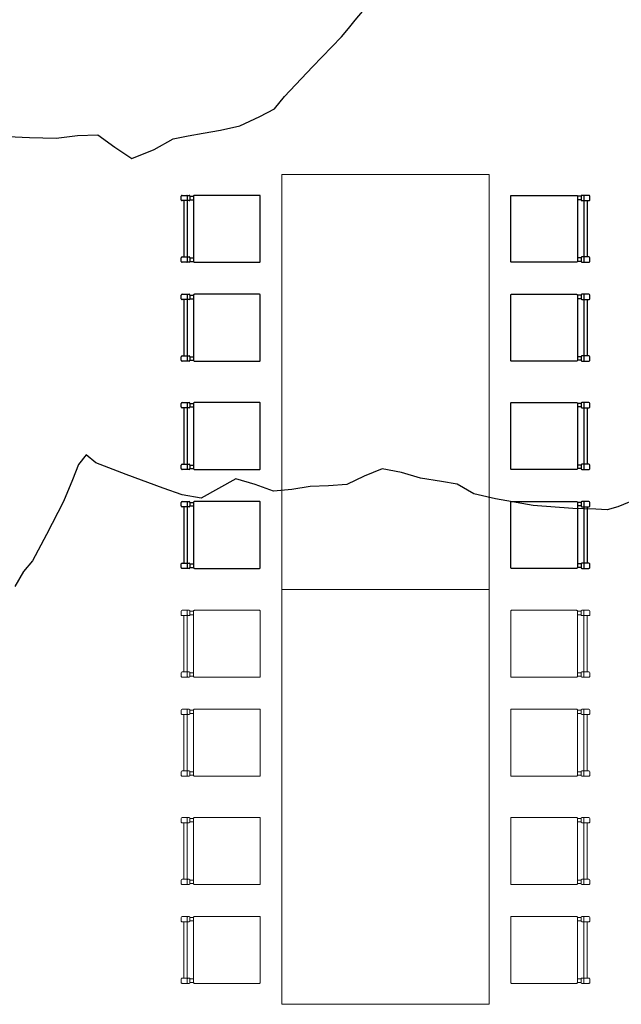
# Model space of a CAD drawing. Header units: millimetres. Extents: x -8931983 to 9630244, y 4 to 18563053.
# Tile 207 of 256: x 349142 to 349145, y 9281976 to 9281981. Entities that reach past the tile are written whole.
import ezdxf

# ---------------------------------------------------------------- set-up
doc = ezdxf.new("R2010")
doc.units = ezdxf.units.MM
doc.layers.add('C-TOPO', color=7, linetype='Continuous')
doc.layers.add('P_MOBILIARIO', color=251, linetype='Continuous', lineweight=5, true_color=0x6b6b6b)
doc.layers.add('vereda', color=254, linetype='Continuous', lineweight=5)

# ---------------------------------------------------------------- blocks, each defined once
blk = doc.blocks.new('topooooo')
at = {"layer": 'C-TOPO', "color": 252, "linetype": 'Continuous', "lineweight": 25, "true_color": 0x939598, "elevation": 2.118, "flags": 128}
for points in [[(-121.3563, -163.814), (-121.2736, -163.7499), (-121.171, -163.671), (-121.1015, -163.5958), (-121.028, -163.531), (-120.9255, -163.5242), (-120.8287, -163.5133), (-120.7729, -163.4127), (-120.7343, -163.314), (-120.6889, -163.2566), (-120.6414, -163.2006), (-120.5864, -163.1359), (-120.528, -163.0604), (-120.4816, -162.9648), (-120.451, -162.891), (-120.4521, -162.814), (-120.4382, -162.6184), (-120.424, -162.418), (-120.4232, -162.366), (-120.4227, -162.314), (-120.422, -162.1189)], [(-117.9018, -163.2166), (-117.9537, -163.314), (-117.9838, -163.3582), (-118.028, -163.3902), (-118.1153, -163.4584), (-118.2717, -163.5703), (-118.4316, -163.661), (-118.528, -163.709), (-118.6193, -163.7227), (-118.6866, -163.7621), (-118.7745, -163.814), (-118.8623, -163.8516), (-118.945, -163.897), (-118.9889, -163.9798), (-119.028, -164.064), (-119.0912, -164.1253), (-119.158, -164.184), (-119.217, -164.2513), (-119.2793, -164.314), (-119.3692, -164.346), (-119.4576, -164.3844), (-119.4933, -164.4734), (-119.528, -164.5627), (-119.6086, -164.608), (-119.6996, -164.6424), (-119.8787, -164.7051), (-120.028, -164.7549), (-120.0871, -164.7549), (-120.0871, -164.814), (-120.0621, -164.8898), (-120.028, -164.9983), (-119.99, -165.172), (-119.9612, -165.314), (-119.9612, -165.3808), (-119.9486, -165.4628)]]:
    blk.add_lwpolyline(points, dxfattribs=at)
blk = doc.blocks.new('feffef')
at = {"color": 251, "true_color": 0x636466}
for p, q in [((1.0435, 10.595), (1.0435, 10.612)), ((1.0478, 10.6162), (1.0817, 10.6162)), ((1.0767, 10.5908), (1.0478, 10.5908)), ((1.0563, 10.5908), (1.0563, 10.3194)), ((1.0732, 10.6132), (1.0732, 10.5937)), ((1.0732, 10.5908), (1.0732, 10.3194)), ((1.0817, 10.5908), (1.077, 10.5908)), ((1.086, 10.612), (1.1029, 10.612)), ((1.086, 10.612), (1.086, 10.595)), ((1.086, 10.595), (1.1029, 10.595)), ((2.9715, 10.612), (2.9545, 10.612)), ((2.9715, 10.595), (2.9545, 10.595)), ((2.9715, 10.612), (2.9715, 10.595)), ((3.0097, 10.6162), (2.9757, 10.6162)), ((2.9757, 10.5908), (2.9804, 10.5908)), ((2.9807, 10.5908), (3.0097, 10.5908)), ((2.9842, 10.6132), (2.9842, 10.5937)), ((2.9842, 10.5908), (2.9842, 10.3194)), ((3.0012, 10.5908), (3.0012, 10.3194)), ((3.0139, 10.595), (3.0139, 10.612)), ((1.0435, 10.2981), (1.0435, 10.3151)), ((1.0478, 10.3194), (1.0817, 10.3194)), ((1.0732, 10.3164), (1.0732, 10.2969)), ((1.086, 10.3151), (1.1029, 10.3151)), ((1.086, 10.3151), (1.086, 10.2981)), ((1.086, 10.2981), (1.1029, 10.2981)), ((2.9715, 10.3151), (2.9545, 10.3151)), ((2.9715, 10.2981), (2.9545, 10.2981)), ((2.9715, 10.3151), (2.9715, 10.2981)), ((3.0097, 10.3194), (2.9757, 10.3194)), ((2.9842, 10.3164), (2.9842, 10.2969)), ((3.0139, 10.2981), (3.0139, 10.3151)), ((1.0817, 10.2939), (1.0478, 10.2939)), ((2.9757, 10.2939), (3.0097, 10.2939)), ((1.0435, 10.1182), (1.0435, 10.1351)), ((1.0478, 10.1394), (1.0817, 10.1394)), ((1.0767, 10.1139), (1.0478, 10.1139)), ((1.0563, 10.1139), (1.0563, 9.8425)), ((1.0732, 10.1364), (1.0732, 10.1169)), ((1.0732, 10.1139), (1.0732, 9.8425)), ((1.0817, 10.1139), (1.077, 10.1139)), ((1.086, 10.1351), (1.1029, 10.1351)), ((1.086, 10.1351), (1.086, 10.1182)), ((1.086, 10.1182), (1.1029, 10.1182)), ((2.9715, 10.1351), (2.9545, 10.1351)), ((2.9715, 10.1182), (2.9545, 10.1182)), ((2.9715, 10.1351), (2.9715, 10.1182)), ((3.0097, 10.1394), (2.9757, 10.1394)), ((2.9757, 10.1139), (2.9804, 10.1139)), ((2.9807, 10.1139), (3.0097, 10.1139)), ((2.9842, 10.1364), (2.9842, 10.1169)), ((2.9842, 10.1139), (2.9842, 9.8425)), ((3.0012, 10.1139), (3.0012, 9.8425)), ((3.0139, 10.1182), (3.0139, 10.1351)), ((1.0435, 9.8213), (1.0435, 9.8383)), ((1.0478, 9.8425), (1.0817, 9.8425)), ((1.0732, 9.8395), (1.0732, 9.82)), ((1.086, 9.8383), (1.1029, 9.8383)), ((1.086, 9.8383), (1.086, 9.8213)), ((2.9715, 9.8383), (2.9545, 9.8383)), ((2.9715, 9.8383), (2.9715, 9.8213)), ((3.0097, 9.8425), (2.9757, 9.8425)), ((2.9842, 9.8395), (2.9842, 9.82)), ((3.0139, 9.8213), (3.0139, 9.8383)), ((1.0817, 9.8171), (1.0478, 9.8171)), ((1.086, 9.8213), (1.1029, 9.8213)), ((2.9715, 9.8213), (2.9545, 9.8213)), ((2.9757, 9.8171), (3.0097, 9.8171)), ((1.0435, 9.5963), (1.0435, 9.6132)), ((1.0478, 9.6175), (1.0817, 9.6175)), ((1.0767, 9.592), (1.0478, 9.592)), ((1.0563, 9.592), (1.0563, 9.3206)), ((1.0732, 9.6145), (1.0732, 9.595)), ((1.0732, 9.592), (1.0732, 9.3206)), ((1.0817, 9.592), (1.077, 9.592)), ((1.086, 9.6132), (1.1029, 9.6132)), ((1.086, 9.6132), (1.086, 9.5963)), ((1.086, 9.5963), (1.1029, 9.5963)), ((2.9715, 9.6132), (2.9545, 9.6132)), ((2.9715, 9.5963), (2.9545, 9.5963)), ((2.9715, 9.6132), (2.9715, 9.5963)), ((3.0097, 9.6175), (2.9757, 9.6175)), ((2.9757, 9.592), (2.9804, 9.592)), ((2.9807, 9.592), (3.0097, 9.592)), ((2.9842, 9.6145), (2.9842, 9.595)), ((2.9842, 9.592), (2.9842, 9.3206)), ((3.0012, 9.592), (3.0012, 9.3206)), ((3.0139, 9.5963), (3.0139, 9.6132)), ((1.0435, 9.2994), (1.0435, 9.3164)), ((1.0478, 9.3206), (1.0817, 9.3206)), ((1.0732, 9.3177), (1.0732, 9.2982)), ((1.086, 9.3164), (1.1029, 9.3164)), ((1.086, 9.3164), (1.086, 9.2994)), ((2.9715, 9.3164), (2.9545, 9.3164)), ((2.9715, 9.3164), (2.9715, 9.2994)), ((3.0097, 9.3206), (2.9757, 9.3206)), ((2.9842, 9.3177), (2.9842, 9.2982)), ((3.0139, 9.2994), (3.0139, 9.3164)), ((1.0817, 9.2952), (1.0478, 9.2952)), ((1.086, 9.2994), (1.1029, 9.2994)), ((2.9715, 9.2994), (2.9545, 9.2994)), ((2.9757, 9.2952), (3.0097, 9.2952)), ((1.0435, 9.1194), (1.0435, 9.1364)), ((1.0478, 9.1406), (1.0817, 9.1406)), ((1.0767, 9.1152), (1.0478, 9.1152)), ((1.0563, 9.1152), (1.0563, 8.8438)), ((1.0732, 9.1377), (1.0732, 9.1182)), ((1.0732, 9.1152), (1.0732, 8.8438)), ((1.0817, 9.1152), (1.077, 9.1152)), ((1.086, 9.1364), (1.1029, 9.1364)), ((1.086, 9.1364), (1.086, 9.1194)), ((1.086, 9.1194), (1.1029, 9.1194)), ((2.9715, 9.1364), (2.9545, 9.1364)), ((2.9715, 9.1194), (2.9545, 9.1194)), ((2.9715, 9.1364), (2.9715, 9.1194)), ((3.0097, 9.1406), (2.9757, 9.1406)), ((2.9757, 9.1152), (2.9804, 9.1152)), ((2.9807, 9.1152), (3.0097, 9.1152)), ((2.9842, 9.1377), (2.9842, 9.1182)), ((2.9842, 9.1152), (2.9842, 8.8438)), ((3.0012, 9.1152), (3.0012, 8.8438)), ((3.0139, 9.1194), (3.0139, 9.1364)), ((1.0435, 8.8226), (1.0435, 8.8396)), ((1.0478, 8.8438), (1.0817, 8.8438)), ((1.0732, 8.8408), (1.0732, 8.8213)), ((1.086, 8.8396), (1.1029, 8.8396)), ((1.086, 8.8396), (1.086, 8.8226)), ((2.9715, 8.8396), (2.9545, 8.8396)), ((2.9715, 8.8396), (2.9715, 8.8226)), ((3.0097, 8.8438), (2.9757, 8.8438)), ((2.9842, 8.8408), (2.9842, 8.8213)), ((3.0139, 8.8226), (3.0139, 8.8396)), ((1.0817, 8.8183), (1.0478, 8.8183)), ((1.086, 8.8226), (1.1029, 8.8226)), ((2.9715, 8.8226), (2.9545, 8.8226)), ((2.9757, 8.8183), (3.0097, 8.8183))]:
    blk.add_line(p, q, dxfattribs=at)
for points in [[(1.421, 10.6162), (1.1072, 10.6162, 0.414214), (1.1029, 10.612), (1.1029, 10.2981, 0.414214), (1.1072, 10.2939), (1.421, 10.2939, 0.414214), (1.4252, 10.2981), (1.4252, 10.612, 0.414214)], [(2.6365, 10.6162), (2.9503, 10.6162, -0.414214), (2.9545, 10.612), (2.9545, 10.2981, -0.414214), (2.9503, 10.2939), (2.6365, 10.2939, -0.414214), (2.6322, 10.2981), (2.6322, 10.612, -0.414214)], [(1.421, 10.1394), (1.1072, 10.1394, 0.414214), (1.1029, 10.1351), (1.1029, 9.8213, 0.414214), (1.1072, 9.8171), (1.421, 9.8171, 0.414214), (1.4252, 9.8213), (1.4252, 10.1351, 0.414214)], [(2.6365, 10.1394), (2.9503, 10.1394, -0.414214), (2.9545, 10.1351), (2.9545, 9.8213, -0.414214), (2.9503, 9.8171), (2.6365, 9.8171, -0.414214), (2.6322, 9.8213), (2.6322, 10.1351, -0.414214)], [(1.421, 9.6175), (1.1072, 9.6175, 0.414214), (1.1029, 9.6132), (1.1029, 9.2994, 0.414214), (1.1072, 9.2952), (1.421, 9.2952, 0.414214), (1.4252, 9.2994), (1.4252, 9.6132, 0.414214)], [(2.6365, 9.6175), (2.9503, 9.6175, -0.414214), (2.9545, 9.6132), (2.9545, 9.2994, -0.414214), (2.9503, 9.2952), (2.6365, 9.2952, -0.414214), (2.6322, 9.2994), (2.6322, 9.6132, -0.414214)], [(1.421, 9.1406), (1.1072, 9.1406, 0.414214), (1.1029, 9.1364), (1.1029, 8.8226, 0.414214), (1.1072, 8.8183), (1.421, 8.8183, 0.414214), (1.4252, 8.8226), (1.4252, 9.1364, 0.414214)], [(2.6365, 9.1406), (2.9503, 9.1406, -0.414214), (2.9545, 9.1364), (2.9545, 8.8226, -0.414214), (2.9503, 8.8183), (2.6365, 8.8183, -0.414214), (2.6322, 8.8226), (2.6322, 9.1364, -0.414214)]]:
    blk.add_lwpolyline(points, format="xyb", close=True, dxfattribs=at)
for centre, radius, start, end in [((1.0478, 10.612), 0.00424, 89.9997, 179.9997), ((1.0478, 10.595), 0.00424, 179.9997, 269.9997), ((1.0703, 10.6132), 0.00297, 359.9997, 89.9997), ((1.0703, 10.5937), 0.00297, 269.9997, 359.9997), ((1.0817, 10.612), 0.00424, 359.9997, 89.9997), ((1.0817, 10.595), 0.00424, 269.9997, 359.9997), ((2.9757, 10.612), 0.00424, 90.0003, 180.0003), ((2.9757, 10.595), 0.00424, 180.0003, 270.0003), ((2.9872, 10.6132), 0.00297, 90.0003, 180.0003), ((2.9872, 10.5937), 0.00297, 180.0003, 270.0003), ((3.0097, 10.612), 0.00424, 0.0003, 90.0003), ((3.0097, 10.595), 0.00424, 270.0003, 0.0003), ((1.0478, 10.3151), 0.00424, 89.9997, 179.9997), ((1.0478, 10.2981), 0.00424, 179.9997, 269.9997), ((1.0703, 10.3164), 0.00297, 359.9997, 89.9997), ((1.0817, 10.3151), 0.00424, 359.9997, 89.9997), ((1.0817, 10.2981), 0.00424, 269.9997, 359.9997), ((2.9757, 10.3151), 0.00424, 90.0003, 180.0003), ((2.9757, 10.2981), 0.00424, 180.0003, 270.0003), ((2.9872, 10.3164), 0.00297, 90.0003, 180.0003), ((3.0097, 10.3151), 0.00424, 0.0003, 90.0003), ((3.0097, 10.2981), 0.00424, 270.0003, 0.0003), ((1.0703, 10.2969), 0.00297, 269.9997, 359.9997), ((2.9872, 10.2969), 0.00297, 180.0003, 270.0003), ((1.0478, 10.1351), 0.00424, 89.9997, 179.9997), ((1.0478, 10.1182), 0.00424, 179.9997, 269.9997), ((1.0703, 10.1364), 0.00297, 359.9997, 89.9997), ((1.0703, 10.1169), 0.00297, 269.9997, 359.9997), ((1.0817, 10.1351), 0.00424, 359.9997, 89.9997), ((1.0817, 10.1182), 0.00424, 269.9997, 359.9997), ((2.9757, 10.1351), 0.00424, 90.0003, 180.0003), ((2.9757, 10.1182), 0.00424, 180.0003, 270.0003), ((2.9872, 10.1364), 0.00297, 90.0003, 180.0003), ((2.9872, 10.1169), 0.00297, 180.0003, 270.0003), ((3.0097, 10.1351), 0.00424, 0.0003, 90.0003), ((3.0097, 10.1182), 0.00424, 270.0003, 0.0003), ((1.0478, 9.8383), 0.00424, 89.9997, 179.9997), ((1.0703, 9.8395), 0.00297, 359.9997, 89.9997), ((1.0817, 9.8383), 0.00424, 359.9997, 89.9997), ((2.9757, 9.8383), 0.00424, 90.0003, 180.0003), ((2.9872, 9.8395), 0.00297, 90.0003, 180.0003), ((3.0097, 9.8383), 0.00424, 0.0003, 90.0003), ((1.0478, 9.8213), 0.00424, 179.9997, 269.9997), ((1.0703, 9.82), 0.00297, 269.9997, 359.9997), ((1.0817, 9.8213), 0.00424, 269.9997, 359.9997), ((2.9757, 9.8213), 0.00424, 180.0003, 270.0003), ((2.9872, 9.82), 0.00297, 180.0003, 270.0003), ((3.0097, 9.8213), 0.00424, 270.0003, 0.0003), ((1.0478, 9.6132), 0.00424, 89.9997, 179.9997), ((1.0478, 9.5963), 0.00424, 179.9997, 269.9997), ((1.0703, 9.6145), 0.00297, 359.9997, 89.9997), ((1.0703, 9.595), 0.00297, 269.9997, 359.9997), ((1.0817, 9.6132), 0.00424, 359.9997, 89.9997), ((1.0817, 9.5963), 0.00424, 269.9997, 359.9997), ((2.9757, 9.6132), 0.00424, 90.0003, 180.0003), ((2.9757, 9.5963), 0.00424, 180.0003, 270.0003), ((2.9872, 9.6145), 0.00297, 90.0003, 180.0003), ((2.9872, 9.595), 0.00297, 180.0003, 270.0003), ((3.0097, 9.6132), 0.00424, 0.0003, 90.0003), ((3.0097, 9.5963), 0.00424, 270.0003, 0.0003), ((1.0478, 9.3164), 0.00424, 89.9997, 179.9997), ((1.0703, 9.3177), 0.00297, 359.9997, 89.9997), ((1.0817, 9.3164), 0.00424, 359.9997, 89.9997), ((2.9757, 9.3164), 0.00424, 90.0003, 180.0003), ((2.9872, 9.3177), 0.00297, 90.0003, 180.0003), ((3.0097, 9.3164), 0.00424, 0.0003, 90.0003), ((1.0478, 9.2994), 0.00424, 179.9997, 269.9997), ((1.0703, 9.2982), 0.00297, 269.9997, 359.9997), ((1.0817, 9.2994), 0.00424, 269.9997, 359.9997), ((2.9757, 9.2994), 0.00424, 180.0003, 270.0003), ((2.9872, 9.2982), 0.00297, 180.0003, 270.0003), ((3.0097, 9.2994), 0.00424, 270.0003, 0.0003), ((1.0478, 9.1364), 0.00424, 89.9997, 179.9997), ((1.0478, 9.1194), 0.00424, 179.9997, 269.9997), ((1.0703, 9.1377), 0.00297, 359.9997, 89.9997), ((1.0703, 9.1182), 0.00297, 269.9997, 359.9997), ((1.0817, 9.1364), 0.00424, 359.9997, 89.9997), ((1.0817, 9.1194), 0.00424, 269.9997, 359.9997), ((2.9757, 9.1364), 0.00424, 90.0003, 180.0003), ((2.9757, 9.1194), 0.00424, 180.0003, 270.0003), ((2.9872, 9.1377), 0.00297, 90.0003, 180.0003), ((2.9872, 9.1182), 0.00297, 180.0003, 270.0003), ((3.0097, 9.1364), 0.00424, 0.0003, 90.0003), ((3.0097, 9.1194), 0.00424, 270.0003, 0.0003), ((1.0478, 8.8396), 0.00424, 89.9997, 179.9997), ((1.0703, 8.8408), 0.00297, 359.9997, 89.9997), ((1.0817, 8.8396), 0.00424, 359.9997, 89.9997), ((2.9757, 8.8396), 0.00424, 90.0003, 180.0003), ((2.9872, 8.8408), 0.00297, 90.0003, 180.0003), ((3.0097, 8.8396), 0.00424, 0.0003, 90.0003), ((1.0478, 8.8226), 0.00424, 179.9997, 269.9997), ((1.0703, 8.8213), 0.00297, 269.9997, 359.9997), ((1.0817, 8.8226), 0.00424, 269.9997, 359.9997), ((2.9757, 8.8226), 0.00424, 180.0003, 270.0003), ((2.9872, 8.8213), 0.00297, 180.0003, 270.0003), ((3.0097, 8.8226), 0.00424, 270.0003, 0.0003)]:
    blk.add_arc(centre, radius, start, end, dxfattribs=at)
at = {"layer": 'P_MOBILIARIO', "color": 251, "true_color": 0x636466}
for p, q in [((1.0435, 8.595), (1.0435, 8.612)), ((1.0478, 8.6162), (1.0817, 8.6162)), ((1.0767, 8.5908), (1.0478, 8.5908)), ((1.0563, 8.5908), (1.0563, 8.3194)), ((1.0732, 8.6132), (1.0732, 8.5937)), ((1.0732, 8.5908), (1.0732, 8.3194)), ((1.0817, 8.5908), (1.077, 8.5908)), ((1.086, 8.612), (1.1029, 8.612)), ((1.086, 8.612), (1.086, 8.595)), ((1.086, 8.595), (1.1029, 8.595)), ((2.9715, 8.612), (2.9545, 8.612)), ((2.9715, 8.595), (2.9545, 8.595)), ((2.9715, 8.612), (2.9715, 8.595)), ((3.0097, 8.6162), (2.9757, 8.6162)), ((2.9757, 8.5908), (2.9804, 8.5908)), ((2.9807, 8.5908), (3.0097, 8.5908)), ((2.9842, 8.6132), (2.9842, 8.5937)), ((2.9842, 8.5908), (2.9842, 8.3194)), ((3.0012, 8.5908), (3.0012, 8.3194)), ((3.0139, 8.595), (3.0139, 8.612)), ((1.0435, 8.2981), (1.0435, 8.3151)), ((1.0478, 8.3194), (1.0817, 8.3194)), ((1.0732, 8.3164), (1.0732, 8.2969)), ((1.086, 8.3151), (1.1029, 8.3151)), ((1.086, 8.3151), (1.086, 8.2981)), ((2.9715, 8.3151), (2.9545, 8.3151)), ((2.9715, 8.3151), (2.9715, 8.2981)), ((3.0097, 8.3194), (2.9757, 8.3194)), ((2.9842, 8.3164), (2.9842, 8.2969)), ((3.0139, 8.2981), (3.0139, 8.3151)), ((1.0817, 8.2939), (1.0478, 8.2939)), ((1.086, 8.2981), (1.1029, 8.2981)), ((2.9715, 8.2981), (2.9545, 8.2981)), ((2.9757, 8.2939), (3.0097, 8.2939)), ((1.0435, 8.1182), (1.0435, 8.1351)), ((1.0478, 8.1394), (1.0817, 8.1394)), ((1.0732, 8.1364), (1.0732, 8.1169)), ((1.086, 8.1351), (1.1029, 8.1351)), ((1.086, 8.1351), (1.086, 8.1182)), ((1.086, 8.1182), (1.1029, 8.1182)), ((2.9715, 8.1351), (2.9545, 8.1351)), ((2.9715, 8.1182), (2.9545, 8.1182)), ((2.9715, 8.1351), (2.9715, 8.1182)), ((3.0097, 8.1394), (2.9757, 8.1394)), ((2.9842, 8.1364), (2.9842, 8.1169)), ((3.0139, 8.1182), (3.0139, 8.1351)), ((1.0767, 8.1139), (1.0478, 8.1139)), ((1.0563, 8.1139), (1.0563, 7.8425)), ((1.0732, 8.1139), (1.0732, 7.8425)), ((1.0817, 8.1139), (1.077, 8.1139)), ((2.9757, 8.1139), (2.9804, 8.1139)), ((2.9807, 8.1139), (3.0097, 8.1139)), ((2.9842, 8.1139), (2.9842, 7.8425)), ((3.0012, 8.1139), (3.0012, 7.8425)), ((1.0435, 7.8213), (1.0435, 7.8383)), ((1.0478, 7.8425), (1.0817, 7.8425)), ((1.0732, 7.8395), (1.0732, 7.82)), ((1.086, 7.8383), (1.1029, 7.8383)), ((1.086, 7.8383), (1.086, 7.8213)), ((2.9715, 7.8383), (2.9545, 7.8383)), ((2.9715, 7.8383), (2.9715, 7.8213)), ((3.0097, 7.8425), (2.9757, 7.8425)), ((2.9842, 7.8395), (2.9842, 7.82)), ((3.0139, 7.8213), (3.0139, 7.8383)), ((1.0817, 7.8171), (1.0478, 7.8171)), ((1.086, 7.8213), (1.1029, 7.8213)), ((2.9715, 7.8213), (2.9545, 7.8213)), ((2.9757, 7.8171), (3.0097, 7.8171)), ((1.0435, 7.5963), (1.0435, 7.6132)), ((1.0478, 7.6175), (1.0817, 7.6175)), ((1.0732, 7.6145), (1.0732, 7.595)), ((1.086, 7.6132), (1.1029, 7.6132)), ((1.086, 7.6132), (1.086, 7.5963)), ((1.086, 7.5963), (1.1029, 7.5963)), ((2.9715, 7.6132), (2.9545, 7.6132)), ((2.9715, 7.5963), (2.9545, 7.5963)), ((2.9715, 7.6132), (2.9715, 7.5963)), ((3.0097, 7.6175), (2.9757, 7.6175)), ((2.9842, 7.6145), (2.9842, 7.595)), ((3.0139, 7.5963), (3.0139, 7.6132)), ((1.0767, 7.592), (1.0478, 7.592)), ((1.0563, 7.592), (1.0563, 7.3206)), ((1.0732, 7.592), (1.0732, 7.3206)), ((1.0817, 7.592), (1.077, 7.592)), ((2.9757, 7.592), (2.9804, 7.592)), ((2.9807, 7.592), (3.0097, 7.592)), ((2.9842, 7.592), (2.9842, 7.3206)), ((3.0012, 7.592), (3.0012, 7.3206)), ((1.0435, 7.2994), (1.0435, 7.3164)), ((1.0478, 7.3206), (1.0817, 7.3206)), ((1.0732, 7.3177), (1.0732, 7.2982)), ((1.086, 7.3164), (1.1029, 7.3164)), ((1.086, 7.3164), (1.086, 7.2994)), ((2.9715, 7.3164), (2.9545, 7.3164)), ((2.9715, 7.3164), (2.9715, 7.2994)), ((3.0097, 7.3206), (2.9757, 7.3206)), ((2.9842, 7.3177), (2.9842, 7.2982)), ((3.0139, 7.2994), (3.0139, 7.3164)), ((1.0817, 7.2952), (1.0478, 7.2952)), ((1.086, 7.2994), (1.1029, 7.2994)), ((2.9715, 7.2994), (2.9545, 7.2994)), ((2.9757, 7.2952), (3.0097, 7.2952)), ((1.0435, 7.1194), (1.0435, 7.1364)), ((1.0478, 7.1406), (1.0817, 7.1406)), ((1.0732, 7.1377), (1.0732, 7.1182)), ((1.086, 7.1364), (1.1029, 7.1364)), ((1.086, 7.1364), (1.086, 7.1194)), ((1.086, 7.1194), (1.1029, 7.1194)), ((2.9715, 7.1364), (2.9545, 7.1364)), ((2.9715, 7.1194), (2.9545, 7.1194)), ((2.9715, 7.1364), (2.9715, 7.1194)), ((3.0097, 7.1406), (2.9757, 7.1406)), ((2.9842, 7.1377), (2.9842, 7.1182)), ((3.0139, 7.1194), (3.0139, 7.1364)), ((1.0767, 7.1152), (1.0478, 7.1152)), ((1.0563, 7.1152), (1.0563, 6.8438)), ((1.0732, 7.1152), (1.0732, 6.8438)), ((1.0817, 7.1152), (1.077, 7.1152)), ((2.9757, 7.1152), (2.9804, 7.1152)), ((2.9807, 7.1152), (3.0097, 7.1152)), ((2.9842, 7.1152), (2.9842, 6.8438)), ((3.0012, 7.1152), (3.0012, 6.8438)), ((1.0435, 6.8226), (1.0435, 6.8396)), ((1.0478, 6.8438), (1.0817, 6.8438)), ((1.0732, 6.8408), (1.0732, 6.8213)), ((1.086, 6.8396), (1.1029, 6.8396)), ((1.086, 6.8396), (1.086, 6.8226)), ((2.9715, 6.8396), (2.9545, 6.8396)), ((2.9715, 6.8396), (2.9715, 6.8226)), ((3.0097, 6.8438), (2.9757, 6.8438)), ((2.9842, 6.8408), (2.9842, 6.8213)), ((3.0139, 6.8226), (3.0139, 6.8396)), ((1.0817, 6.8183), (1.0478, 6.8183)), ((1.086, 6.8226), (1.1029, 6.8226)), ((2.9715, 6.8226), (2.9545, 6.8226)), ((2.9757, 6.8183), (3.0097, 6.8183))]:
    blk.add_line(p, q, dxfattribs=at)
for points in [[(2.5287, 8.7173), (2.5287, 10.7173), (1.5287, 10.7173), (1.5287, 8.7173)], [(2.5287, 6.7173), (2.5287, 8.7173), (1.5287, 8.7173), (1.5287, 6.7173)]]:
    blk.add_lwpolyline(points, close=True, dxfattribs=at)
for points in [[(1.421, 8.6162), (1.1072, 8.6162, 0.414214), (1.1029, 8.612), (1.1029, 8.2981, 0.414214), (1.1072, 8.2939), (1.421, 8.2939, 0.414214), (1.4252, 8.2981), (1.4252, 8.612, 0.414214)], [(2.6365, 8.6162), (2.9503, 8.6162, -0.414214), (2.9545, 8.612), (2.9545, 8.2981, -0.414214), (2.9503, 8.2939), (2.6365, 8.2939, -0.414214), (2.6322, 8.2981), (2.6322, 8.612, -0.414214)], [(1.421, 8.1394), (1.1072, 8.1394, 0.414214), (1.1029, 8.1351), (1.1029, 7.8213, 0.414214), (1.1072, 7.8171), (1.421, 7.8171, 0.414214), (1.4252, 7.8213), (1.4252, 8.1351, 0.414214)], [(2.6365, 8.1394), (2.9503, 8.1394, -0.414214), (2.9545, 8.1351), (2.9545, 7.8213, -0.414214), (2.9503, 7.8171), (2.6365, 7.8171, -0.414214), (2.6322, 7.8213), (2.6322, 8.1351, -0.414214)], [(1.421, 7.6175), (1.1072, 7.6175, 0.414214), (1.1029, 7.6132), (1.1029, 7.2994, 0.414214), (1.1072, 7.2952), (1.421, 7.2952, 0.414214), (1.4252, 7.2994), (1.4252, 7.6132, 0.414214)], [(2.6365, 7.6175), (2.9503, 7.6175, -0.414214), (2.9545, 7.6132), (2.9545, 7.2994, -0.414214), (2.9503, 7.2952), (2.6365, 7.2952, -0.414214), (2.6322, 7.2994), (2.6322, 7.6132, -0.414214)], [(1.421, 7.1406), (1.1072, 7.1406, 0.414214), (1.1029, 7.1364), (1.1029, 6.8226, 0.414214), (1.1072, 6.8183), (1.421, 6.8183, 0.414214), (1.4252, 6.8226), (1.4252, 7.1364, 0.414214)], [(2.6365, 7.1406), (2.9503, 7.1406, -0.414214), (2.9545, 7.1364), (2.9545, 6.8226, -0.414214), (2.9503, 6.8183), (2.6365, 6.8183, -0.414214), (2.6322, 6.8226), (2.6322, 7.1364, -0.414214)]]:
    blk.add_lwpolyline(points, format="xyb", close=True, dxfattribs=at)
for centre, radius, start, end in [((1.0478, 8.612), 0.00424, 89.9997, 179.9997), ((1.0478, 8.595), 0.00424, 179.9997, 269.9997), ((1.0703, 8.6132), 0.00297, 359.9997, 89.9997), ((1.0703, 8.5937), 0.00297, 269.9997, 359.9997), ((1.0817, 8.612), 0.00424, 359.9997, 89.9997), ((1.0817, 8.595), 0.00424, 269.9997, 359.9997), ((2.9757, 8.612), 0.00424, 90.0003, 180.0003), ((2.9757, 8.595), 0.00424, 180.0003, 270.0003), ((2.9872, 8.6132), 0.00297, 90.0003, 180.0003), ((2.9872, 8.5937), 0.00297, 180.0003, 270.0003), ((3.0097, 8.612), 0.00424, 0.0003, 90.0003), ((3.0097, 8.595), 0.00424, 270.0003, 0.0003), ((1.0478, 8.3151), 0.00424, 89.9997, 179.9997), ((1.0703, 8.3164), 0.00297, 359.9997, 89.9997), ((1.0817, 8.3151), 0.00424, 359.9997, 89.9997), ((2.9757, 8.3151), 0.00424, 90.0003, 180.0003), ((2.9872, 8.3164), 0.00297, 90.0003, 180.0003), ((3.0097, 8.3151), 0.00424, 0.0003, 90.0003), ((1.0478, 8.2981), 0.00424, 179.9997, 269.9997), ((1.0703, 8.2969), 0.00297, 269.9997, 359.9997), ((1.0817, 8.2981), 0.00424, 269.9997, 359.9997), ((2.9757, 8.2981), 0.00424, 180.0003, 270.0003), ((2.9872, 8.2969), 0.00297, 180.0003, 270.0003), ((3.0097, 8.2981), 0.00424, 270.0003, 0.0003), ((1.0478, 8.1351), 0.00424, 89.9997, 179.9997), ((1.0478, 8.1182), 0.00424, 179.9997, 269.9997), ((1.0703, 8.1364), 0.00297, 359.9997, 89.9997), ((1.0703, 8.1169), 0.00297, 269.9997, 359.9997), ((1.0817, 8.1351), 0.00424, 359.9997, 89.9997), ((1.0817, 8.1182), 0.00424, 269.9997, 359.9997), ((2.9757, 8.1351), 0.00424, 90.0003, 180.0003), ((2.9757, 8.1182), 0.00424, 180.0003, 270.0003), ((2.9872, 8.1364), 0.00297, 90.0003, 180.0003), ((2.9872, 8.1169), 0.00297, 180.0003, 270.0003), ((3.0097, 8.1351), 0.00424, 0.0003, 90.0003), ((3.0097, 8.1182), 0.00424, 270.0003, 0.0003), ((1.0478, 7.8383), 0.00424, 89.9997, 179.9997), ((1.0703, 7.8395), 0.00297, 359.9997, 89.9997), ((1.0817, 7.8383), 0.00424, 359.9997, 89.9997), ((2.9757, 7.8383), 0.00424, 90.0003, 180.0003), ((2.9872, 7.8395), 0.00297, 90.0003, 180.0003), ((3.0097, 7.8383), 0.00424, 0.0003, 90.0003), ((1.0478, 7.8213), 0.00424, 179.9997, 269.9997), ((1.0703, 7.82), 0.00297, 269.9997, 359.9997), ((1.0817, 7.8213), 0.00424, 269.9997, 359.9997), ((2.9757, 7.8213), 0.00424, 180.0003, 270.0003), ((2.9872, 7.82), 0.00297, 180.0003, 270.0003), ((3.0097, 7.8213), 0.00424, 270.0003, 0.0003), ((1.0478, 7.6132), 0.00424, 89.9997, 179.9997), ((1.0478, 7.5963), 0.00424, 179.9997, 269.9997), ((1.0703, 7.6145), 0.00297, 359.9997, 89.9997), ((1.0703, 7.595), 0.00297, 269.9997, 359.9997), ((1.0817, 7.6132), 0.00424, 359.9997, 89.9997), ((1.0817, 7.5963), 0.00424, 269.9997, 359.9997), ((2.9757, 7.6132), 0.00424, 90.0003, 180.0003), ((2.9757, 7.5963), 0.00424, 180.0003, 270.0003), ((2.9872, 7.6145), 0.00297, 90.0003, 180.0003), ((2.9872, 7.595), 0.00297, 180.0003, 270.0003), ((3.0097, 7.6132), 0.00424, 0.0003, 90.0003), ((3.0097, 7.5963), 0.00424, 270.0003, 0.0003), ((1.0478, 7.3164), 0.00424, 89.9997, 179.9997), ((1.0703, 7.3177), 0.00297, 359.9997, 89.9997), ((1.0817, 7.3164), 0.00424, 359.9997, 89.9997), ((2.9757, 7.3164), 0.00424, 90.0003, 180.0003), ((2.9872, 7.3177), 0.00297, 90.0003, 180.0003), ((3.0097, 7.3164), 0.00424, 0.0003, 90.0003), ((1.0478, 7.2994), 0.00424, 179.9997, 269.9997), ((1.0703, 7.2982), 0.00297, 269.9997, 359.9997), ((1.0817, 7.2994), 0.00424, 269.9997, 359.9997), ((2.9757, 7.2994), 0.00424, 180.0003, 270.0003), ((2.9872, 7.2982), 0.00297, 180.0003, 270.0003), ((3.0097, 7.2994), 0.00424, 270.0003, 0.0003), ((1.0478, 7.1364), 0.00424, 89.9997, 179.9997), ((1.0478, 7.1194), 0.00424, 179.9997, 269.9997), ((1.0703, 7.1377), 0.00297, 359.9997, 89.9997), ((1.0817, 7.1364), 0.00424, 359.9997, 89.9997), ((1.0817, 7.1194), 0.00424, 269.9997, 359.9997), ((2.9757, 7.1364), 0.00424, 90.0003, 180.0003), ((2.9757, 7.1194), 0.00424, 180.0003, 270.0003), ((2.9872, 7.1377), 0.00297, 90.0003, 180.0003), ((3.0097, 7.1364), 0.00424, 0.0003, 90.0003), ((3.0097, 7.1194), 0.00424, 270.0003, 0.0003), ((1.0703, 7.1182), 0.00297, 269.9997, 359.9997), ((2.9872, 7.1182), 0.00297, 180.0003, 270.0003), ((1.0478, 6.8396), 0.00424, 89.9997, 179.9997), ((1.0703, 6.8408), 0.00297, 359.9997, 89.9997), ((1.0817, 6.8396), 0.00424, 359.9997, 89.9997), ((2.9757, 6.8396), 0.00424, 90.0003, 180.0003), ((2.9872, 6.8408), 0.00297, 90.0003, 180.0003), ((3.0097, 6.8396), 0.00424, 0.0003, 90.0003), ((1.0478, 6.8226), 0.00424, 179.9997, 269.9997), ((1.0703, 6.8213), 0.00297, 269.9997, 359.9997), ((1.0817, 6.8226), 0.00424, 269.9997, 359.9997), ((2.9757, 6.8226), 0.00424, 180.0003, 270.0003), ((2.9872, 6.8213), 0.00297, 180.0003, 270.0003), ((3.0097, 6.8226), 0.00424, 270.0003, 0.0003)]:
    blk.add_arc(centre, radius, start, end, dxfattribs=at)
blk = doc.blocks.new('bloque sum pg')
at = {"lineweight": 60}
blk.add_blockref('feffef', (-9.2375, -19.3853, -20.5486), dxfattribs=at)

msp = doc.modelspace()

# ---------------------------------------------------------------- block references
at = {"lineweight": 5}
msp.add_blockref('bloque sum pg', (349151.10973, 9281988.7037, 705.4664), dxfattribs=at)

# ---------------------------------------------------------------- next in the draw order: block references
at = {"layer": 'vereda', "rotation": 320.4010421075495}
msp.add_blockref('topooooo', (349340.00467, 9282029.08654, 261.841), dxfattribs=at)

doc.saveas('drawing.dxf')
